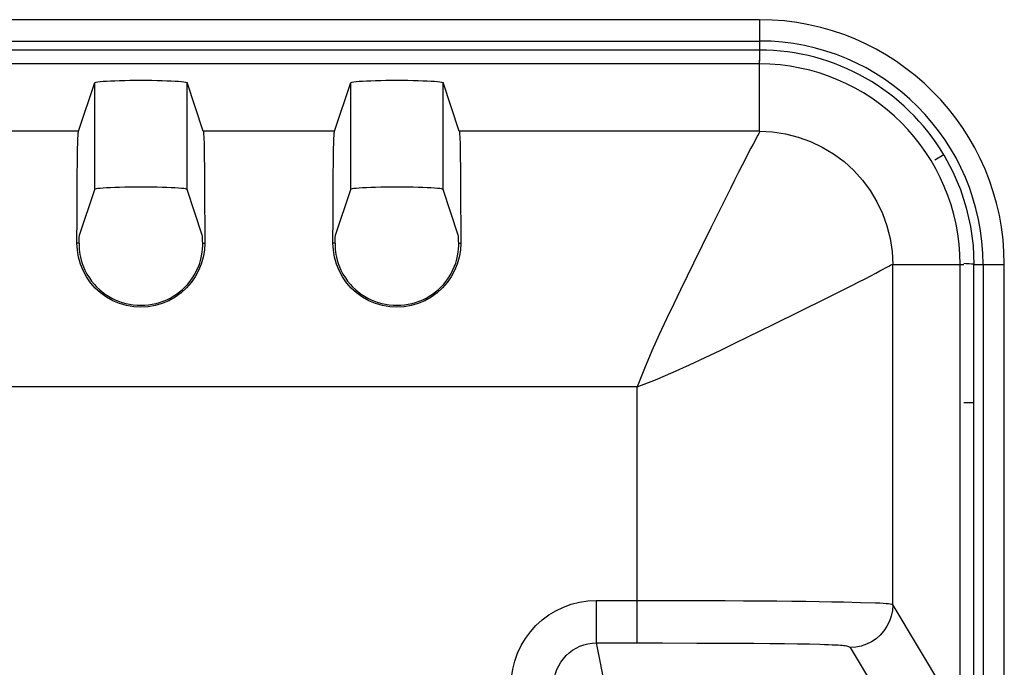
# Model space of a CAD drawing. Header units: millimetres. Extents: x 0 to 1682, y 0 to 1188.
# Tile 71 of 73: x 1302 to 1325, y 740 to 756. Entities that reach past the tile are written whole.
import ezdxf

# ---------------------------------------------------------------- set-up
doc = ezdxf.new("R2010")
doc.units = ezdxf.units.MM
doc.header["$LTSCALE"] = 92.51
doc.layers.add('PROCESSING_MODULE_COVER-SHAPE', color=7, linetype='CONTINUOUS')
doc.layers.add('REAR_CASE_15_RT1540__2024-SHAPE', color=7, linetype='CONTINUOUS')

msp = doc.modelspace()

# ---------------------------------------------------------------- linework, layer by layer
at = {"layer": 'PROCESSING_MODULE_COVER-SHAPE', "color": 7, "linetype": 'Continuous'}
for p, q in [((1319.398554, 754.477414), (1289.767861, 754.477414)), ((1319.398554, 752.899205), (1319.398554, 754.564689)), ((1303.436711, 752.899205), (1303.816368, 754.039103)), ((1303.816368, 751.535673), (1303.816368, 754.039103)), ((1305.98074, 751.535673), (1305.98074, 754.039103)), ((1306.360398, 752.899205), (1305.98074, 754.039103)), ((1309.436711, 752.899205), (1309.816368, 754.039103)), ((1309.816368, 751.535673), (1309.816368, 754.039103)), ((1311.98074, 751.535673), (1311.98074, 754.039103)), ((1312.360398, 752.899205), (1311.98074, 754.039103)), ((1303.436711, 752.899205), (1300.360398, 752.899205)), ((1309.436711, 752.899205), (1306.360398, 752.899205)), ((1319.398554, 752.899205), (1312.360398, 752.899205)), ((1319.360391, 752.806115), (1319.248238, 752.599839)), ((1306.380267, 752.538607), (1306.384444, 752.30802)), ((1312.380267, 752.538607), (1312.384444, 752.30802)), ((1303.408197, 751.905738), (1303.410849, 752.169889)), ((1306.384444, 752.30802), (1306.38774, 752.033272)), ((1309.408197, 751.905738), (1309.410849, 752.169889)), ((1312.384444, 752.30802), (1312.38774, 752.033272)), ((1303.405294, 751.48172), (1303.408197, 751.905738)), ((1306.38774, 752.033272), (1306.390253, 751.732351)), ((1309.405294, 751.48172), (1309.408197, 751.905738)), ((1312.38774, 752.033272), (1312.390253, 751.732351)), ((1306.390253, 751.732351), (1306.392915, 751.262068)), ((1312.390253, 751.732351), (1312.392915, 751.262068)), ((1303.402746, 750.892448), (1303.405294, 751.48172)), ((1303.458733, 750.461896), (1303.816368, 751.535673)), ((1306.338375, 750.461896), (1305.98074, 751.535673)), ((1309.402746, 750.892448), (1309.405294, 751.48172)), ((1309.458733, 750.461896), (1309.816368, 751.535673)), ((1312.338375, 750.461896), (1311.98074, 751.535673)), ((1306.392915, 751.262068), (1306.395195, 750.618347)), ((1312.392915, 751.262068), (1312.395195, 750.618347)), ((1303.401088, 750.277414), (1303.402746, 750.892448)), ((1309.401088, 750.277414), (1309.402746, 750.892448)), ((1306.395195, 750.618347), (1306.39602, 750.277414)), ((1312.395195, 750.618347), (1312.39602, 750.277414)), ((1318.257917, 750.633949), (1317.849327, 749.805818)), ((1303.449512, 750.277414), (1303.401088, 750.277414)), ((1306.347597, 750.277414), (1306.39602, 750.277414)), ((1309.449512, 750.277414), (1309.401088, 750.277414)), ((1312.347597, 750.277414), (1312.39602, 750.277414)), ((1322.520346, 749.777414), (1324.18583, 749.777414)), ((1322.520346, 741.797555), (1322.520346, 749.777414)), ((1324.098554, 611.777414), (1324.098554, 749.777414)), ((1320.967777, 748.989548), (1321.377218, 749.193274)), ((1316.528568, 746.907428), (1291.802414, 746.907428)), ((1316.528568, 740.909699), (1316.528568, 746.907428)), ((1315.572012, 741.905894), (1317.104525, 741.905676)), ((1315.572012, 741.905894), (1315.572012, 740.909699)), ((1317.104525, 741.905676), (1317.891606, 741.904529)), ((1317.891606, 741.904529), (1318.595988, 741.902372)), ((1318.595988, 741.902372), (1319.025681, 741.900344)), ((1319.025681, 741.900344), (1319.42691, 741.897815)), ((1319.42691, 741.897815), (1319.802102, 741.894756)), ((1319.802102, 741.894756), (1320.153724, 741.891128)), ((1320.153724, 741.891128), (1320.484348, 741.886888)), ((1320.484348, 741.886888), (1320.796074, 741.881997)), ((1320.796074, 741.881997), (1321.090571, 741.876442)), ((1321.090571, 741.876442), (1321.369469, 741.870261)), ((1321.369469, 741.870261), (1321.761131, 741.860209)), ((1322.520346, 741.797555), (1323.984409, 739.353472)), ((1315.572012, 740.909699), (1317.125634, 740.909457)), ((1315.572012, 740.909699), (1316.081251, 738.357277)), ((1317.125634, 740.909457), (1317.932447, 740.908178)), ((1317.932447, 740.908178), (1318.415938, 740.906701)), ((1318.415938, 740.906701), (1318.860302, 740.904702)), ((1318.860302, 740.904702), (1319.268363, 740.902153)), ((1319.268363, 740.902153), (1319.642028, 740.899019)), ((1319.642028, 740.899019), (1319.982718, 740.895258)), ((1319.982718, 740.895258), (1320.291421, 740.890818)), ((1320.291421, 740.890818), (1320.567831, 740.885653)), ((1321.521716, 740.80136), (1322.985779, 738.357277))]:
    msp.add_line(p, q, dxfattribs=at)
for points in [[(1303.816368, 754.039103), (1303.82656, 754.04591), (1303.851646, 754.052511), (1303.891967, 754.058951), (1303.9465, 754.065096), (1304.014755, 754.070851), (1304.095475, 754.076142), (1304.187752, 754.080885), (1304.290039, 754.085023), (1304.401069, 754.088485), (1304.519096, 754.091237), (1304.642567, 754.093223), (1304.769636, 754.094433), (1304.898552, 754.094833), (1305.027469, 754.094433), (1305.154538, 754.093223), (1305.278009, 754.091237), (1305.396037, 754.088485), (1305.507067, 754.085023), (1305.609355, 754.080885), (1305.701632, 754.076142), (1305.782352, 754.070851), (1305.850608, 754.065096), (1305.905141, 754.058951), (1305.945462, 754.052511), (1305.970548, 754.04591), (1305.98074, 754.039103)], [(1309.816368, 754.039103), (1309.82656, 754.04591), (1309.851646, 754.052511), (1309.891967, 754.058951), (1309.9465, 754.065096), (1310.014755, 754.070851), (1310.095475, 754.076142), (1310.187752, 754.080885), (1310.290039, 754.085023), (1310.401069, 754.088485), (1310.519096, 754.091237), (1310.642567, 754.093223), (1310.769636, 754.094433), (1310.898552, 754.094833), (1311.027469, 754.094433), (1311.154538, 754.093223), (1311.278009, 754.091237), (1311.396037, 754.088485), (1311.507067, 754.085023), (1311.609355, 754.080885), (1311.701632, 754.076142), (1311.782352, 754.070851), (1311.850608, 754.065096), (1311.905141, 754.058951), (1311.945462, 754.052511), (1311.970548, 754.04591), (1311.98074, 754.039103)], [(1303.410849, 752.169889), (1303.414213, 752.405748), (1303.41617, 752.508441), (1303.418311, 752.598853), (1303.420611, 752.676963), (1303.423054, 752.741785), (1303.425616, 752.794429), (1303.428266, 752.835219), (1303.431004, 752.865534), (1303.433817, 752.887049), (1303.436711, 752.899205)], [(1306.360398, 752.899205), (1306.363566, 752.885602), (1306.36664, 752.860433), (1306.369627, 752.824394), (1306.372503, 752.775404), (1306.375261, 752.711584), (1306.377861, 752.633026), (1306.380267, 752.538607)], [(1309.410849, 752.169889), (1309.414213, 752.405748), (1309.41617, 752.508441), (1309.418311, 752.598853), (1309.420611, 752.676963), (1309.423054, 752.741785), (1309.425616, 752.794429), (1309.428266, 752.835219), (1309.431004, 752.865534), (1309.433817, 752.887049), (1309.436711, 752.899205)], [(1312.360398, 752.899205), (1312.363566, 752.885602), (1312.36664, 752.860433), (1312.369627, 752.824394), (1312.372503, 752.775404), (1312.375261, 752.711584), (1312.377861, 752.633026), (1312.380267, 752.538607)], [(1319.398554, 752.899205), (1319.396275, 752.880909), (1319.382743, 752.849424), (1319.360391, 752.806115)], [(1319.398554, 752.899205), (1319.704028, 752.883907), (1320.006758, 752.838793), (1320.303897, 752.764215), (1320.592401, 752.660868), (1320.869325, 752.529796), (1321.132064, 752.372246), (1321.37809, 752.189739), (1321.605055, 751.984023), (1321.810787, 751.757062), (1321.993312, 751.511035), (1322.15088, 751.248289), (1322.281969, 750.971357), (1322.385326, 750.682852), (1322.459916, 750.385704), (1322.505042, 750.082941), (1322.520346, 749.777414)], [(1319.248238, 752.599839), (1319.195735, 752.501694), (1319.135499, 752.387342), (1319.066746, 752.254664), (1318.990061, 752.104696), (1318.905757, 751.938095), (1318.814364, 751.755974), (1318.715884, 751.558486), (1318.257917, 750.633949)], [(1305.98074, 751.535673), (1305.970548, 751.542479), (1305.945462, 751.54908), (1305.905141, 751.55552), (1305.850608, 751.561665), (1305.782352, 751.56742), (1305.701632, 751.572712), (1305.609355, 751.577454), (1305.507067, 751.581593), (1305.396037, 751.585055), (1305.278009, 751.587806), (1305.154538, 751.589793), (1305.027469, 751.591002), (1304.898552, 751.591402), (1304.769636, 751.591002), (1304.642567, 751.589793), (1304.519096, 751.587806), (1304.401069, 751.585054), (1304.290039, 751.581592), (1304.187752, 751.577454), (1304.095475, 751.572712), (1304.014755, 751.56742), (1303.9465, 751.561665), (1303.891967, 751.55552), (1303.851646, 751.54908), (1303.82656, 751.542479), (1303.816368, 751.535673)], [(1311.98074, 751.535673), (1311.970548, 751.542479), (1311.945462, 751.54908), (1311.905141, 751.55552), (1311.850608, 751.561665), (1311.782352, 751.56742), (1311.701632, 751.572712), (1311.609355, 751.577454), (1311.507067, 751.581593), (1311.396037, 751.585055), (1311.278009, 751.587806), (1311.154538, 751.589793), (1311.027469, 751.591002), (1310.898552, 751.591402), (1310.769636, 751.591002), (1310.642567, 751.589793), (1310.519096, 751.587806), (1310.401069, 751.585054), (1310.290039, 751.581592), (1310.187752, 751.577454), (1310.095475, 751.572712), (1310.014755, 751.56742), (1309.9465, 751.561665), (1309.891967, 751.55552), (1309.851646, 751.54908), (1309.82656, 751.542479), (1309.816368, 751.535673)], [(1306.39602, 750.277414), (1306.387214, 750.112215), (1306.360123, 749.948632), (1306.314896, 749.788515), (1306.252172, 749.634432), (1306.173252, 749.489117), (1306.078569, 749.353127), (1305.968536, 749.22752), (1305.844023, 749.11399), (1305.705343, 749.013758), (1305.555261, 748.929571), (1305.39647, 748.863137), (1305.232086, 748.815578), (1305.066536, 748.78743), (1304.899565, 748.777985), (1304.731523, 748.787324), (1304.564481, 748.815702), (1304.399395, 748.863576), (1304.240474, 748.930242), (1304.09111, 749.014177), (1303.953347, 749.113777), (1303.82965, 749.226421), (1303.719947, 749.35133), (1303.624644, 749.487841), (1303.54514, 749.634002), (1303.482342, 749.788137), (1303.437092, 749.948157), (1303.409928, 750.111911), (1303.401088, 750.277414)], [(1303.449512, 750.277414), (1303.448995, 750.232072), (1303.450621, 750.18264), (1303.454148, 750.1296), (1303.460298, 750.072747), (1303.469447, 750.011974), (1303.48239, 749.947068), (1303.499672, 749.877744), (1303.522414, 749.803927), (1303.551374, 749.725511), (1303.588185, 749.642513), (1303.634967, 749.554851), (1303.691013, 749.463267)], [(1303.449512, 750.277414), (1303.450904, 750.328741), (1303.45236, 750.371963), (1303.453884, 750.407199), (1303.455461, 750.434093), (1303.457076, 750.452285), (1303.458733, 750.461896)], [(1306.106095, 749.463267), (1306.159367, 749.548682), (1306.205679, 749.635812), (1306.244956, 749.723938), (1306.277422, 749.812093), (1306.303112, 749.899391), (1306.322513, 749.984343), (1306.335817, 750.065371), (1306.343941, 750.141869), (1306.34799, 750.212962), (1306.347597, 750.277414)], [(1306.347597, 750.277414), (1306.346204, 750.328741), (1306.344748, 750.371963), (1306.343224, 750.407199), (1306.341647, 750.434093), (1306.340032, 750.452285), (1306.338375, 750.461896)], [(1312.39602, 750.277414), (1312.387214, 750.112215), (1312.360123, 749.948632), (1312.314896, 749.788515), (1312.252172, 749.634432), (1312.173252, 749.489117), (1312.078569, 749.353127), (1311.968536, 749.22752), (1311.844023, 749.11399), (1311.705343, 749.013758), (1311.555261, 748.929571), (1311.39647, 748.863137), (1311.232086, 748.815578), (1311.066536, 748.78743), (1310.899565, 748.777985), (1310.731523, 748.787324), (1310.564481, 748.815702), (1310.399395, 748.863576), (1310.240474, 748.930242), (1310.09111, 749.014177), (1309.953347, 749.113777), (1309.82965, 749.226421), (1309.719947, 749.35133), (1309.624644, 749.487841), (1309.54514, 749.634002), (1309.482342, 749.788137), (1309.437092, 749.948157), (1309.409928, 750.111911), (1309.401088, 750.277414)], [(1309.449512, 750.277414), (1309.448995, 750.232072), (1309.450621, 750.18264), (1309.454148, 750.1296), (1309.460298, 750.072747), (1309.469447, 750.011974), (1309.48239, 749.947068), (1309.499672, 749.877744), (1309.522414, 749.803927), (1309.551374, 749.725511), (1309.588185, 749.642513), (1309.634967, 749.554851), (1309.691013, 749.463267)], [(1309.449512, 750.277414), (1309.450904, 750.328741), (1309.45236, 750.371963), (1309.453884, 750.407199), (1309.455461, 750.434093), (1309.457076, 750.452285), (1309.458733, 750.461896)], [(1312.106095, 749.463267), (1312.159367, 749.548682), (1312.205679, 749.635812), (1312.244956, 749.723938), (1312.277422, 749.812093), (1312.303112, 749.899391), (1312.322513, 749.984343), (1312.335817, 750.065371), (1312.343941, 750.141869), (1312.34799, 750.212962), (1312.347597, 750.277414)], [(1312.347597, 750.277414), (1312.346204, 750.328741), (1312.344748, 750.371963), (1312.343224, 750.407199), (1312.341647, 750.434093), (1312.340032, 750.452285), (1312.338375, 750.461896)], [(1317.849327, 749.805818), (1317.701041, 749.503219), (1317.546837, 749.18633), (1317.386805, 748.854463), (1317.220735, 748.50606), (1317.049406, 748.139463), (1316.874878, 747.752505), (1316.699764, 747.342158), (1316.528568, 746.907428)], [(1322.42729, 749.739269), (1322.470583, 749.761612), (1322.502055, 749.775137), (1322.520346, 749.777414)], [(1321.377218, 749.193274), (1321.559342, 749.284671), (1321.725946, 749.368979), (1321.875911, 749.445665), (1322.008582, 749.514417), (1322.122926, 749.574649), (1322.22106, 749.627144), (1322.42729, 749.739269)], [(1316.528568, 746.907428), (1316.963286, 747.07862), (1317.373629, 747.253734), (1317.760586, 747.428263), (1318.127187, 747.599594), (1318.475593, 747.765666), (1318.807465, 747.925697), (1319.12436, 748.079903), (1319.426966, 748.228191), (1319.716219, 748.370611), (1320.967777, 748.989548)], [(1313.57475, 739.901308), (1313.584704, 740.099804), (1313.613392, 740.29396), (1313.661095, 740.484547), (1313.726967, 740.66925), (1313.810599, 740.846559), (1313.910962, 741.014825), (1314.027399, 741.172392), (1314.158385, 741.317778), (1314.302661, 741.449229), (1314.458764, 741.565897), (1314.624996, 741.666502), (1314.800806, 741.750583), (1314.986046, 741.817627), (1315.177807, 741.866509), (1315.372759, 741.895769), (1315.572012, 741.905894)], [(1322.520346, 741.797555), (1322.511259, 741.667899), (1322.485339, 741.540449), (1322.443026, 741.417373), (1322.385041, 741.300764), (1322.31237, 741.192607), (1322.226249, 741.09474), (1322.128143, 741.008828), (1322.01972, 740.936334), (1321.902827, 740.878491), (1321.77945, 740.836281), (1321.651688, 740.810425), (1321.521716, 740.80136)], [(1321.761131, 741.860209), (1322.114068, 741.850058), (1322.214199, 741.846359), (1322.299587, 741.84211), (1322.367873, 741.836978), (1322.42115, 741.830974), (1322.460627, 741.823965), (1322.489156, 741.816038), (1322.508697, 741.80724), (1322.520346, 741.797556)], [(1314.574598, 739.901308), (1314.579304, 740.000845), (1314.593627, 740.099095), (1314.617326, 740.195085), (1314.650147, 740.288079), (1314.691814, 740.377359), (1314.741911, 740.46204), (1314.799994, 740.541363), (1314.86543, 740.614479), (1314.937474, 740.680618), (1315.015477, 740.739253), (1315.098548, 740.789786), (1315.18641, 740.832038), (1315.278976, 740.865741), (1315.37488, 740.890156), (1315.472835, 740.904865), (1315.572012, 740.909699)], [(1320.567831, 740.885653), (1320.809995, 740.879747), (1320.917209, 740.876534), (1321.014518, 740.873155), (1321.10128, 740.869665), (1321.176527, 740.866103), (1321.240787, 740.862504), (1321.293424, 740.858966), (1321.336972, 740.855331), (1321.372982, 740.851614), (1321.403774, 740.847399), (1321.43261, 740.842296), (1321.458212, 740.83625), (1321.480666, 740.829028), (1321.499137, 740.820773), (1321.51272, 740.811558), (1321.521716, 740.80136)]]:
    msp.add_lwpolyline(points, dxfattribs=at)
for centre, radius, start, end in [((1319.398554, 749.777414), 4.7, 0, 90), ((1304.898554, 750.277414), 1.456362, 213.9886007, 326.0113993), ((1310.898554, 750.277414), 1.456362, 213.9886007, 326.0113993)]:
    msp.add_arc(centre, radius, start, end, dxfattribs=at)
at = {"layer": 'REAR_CASE_15_RT1540__2024-SHAPE', "color": 7, "linetype": 'Continuous'}
for p, q in [((1319.398554, 755.513935), (1291.033974, 755.513935)), ((1319.398554, 755.513935), (1319.398554, 754.545336)), ((1291.03387, 755.01462), (1319.398554, 755.01462)), ((1319.398554, 754.802246), (1290.850619, 754.802246)), ((1323.715658, 752.348709), (1323.509738, 752.226062)), ((1324.420844, 749.777414), (1325.135075, 749.777414)), ((1324.635761, 749.777414), (1324.635761, 611.777414)), ((1325.135075, 611.777414), (1325.135075, 749.777414)), ((1324.18583, 746.542649), (1324.423387, 746.542649)), ((1324.423387, 615.012178), (1324.423387, 746.542649))]:
    msp.add_line(p, q, dxfattribs=at)
for points in [[(1323.715658, 752.348709), (1323.929421, 751.94998), (1324.105747, 751.535131), (1324.243488, 751.10823), (1324.342317, 750.671308), (1324.401675, 750.226331), (1324.420844, 749.777414)], [(1324.420836, 749.777414), (1324.404933, 749.782689), (1324.367401, 749.787871), (1324.310568, 749.79255), (1324.236018, 749.796597), (1324.185003, 749.798426)], [(1324.420251, 748.655713), (1324.420235, 749.211159), (1324.420844, 749.777414)], [(1324.423387, 746.542649), (1324.422859, 747.054462), (1324.420251, 748.655713)]]:
    msp.add_lwpolyline(points, dxfattribs=at)
for radius, start in [(5.736521, 0), (5.237206, 0), (5.024832, 30.7783053)]:
    msp.add_arc((1319.398554, 749.777414), radius, start, 90, dxfattribs=at)

doc.saveas('drawing.dxf')
